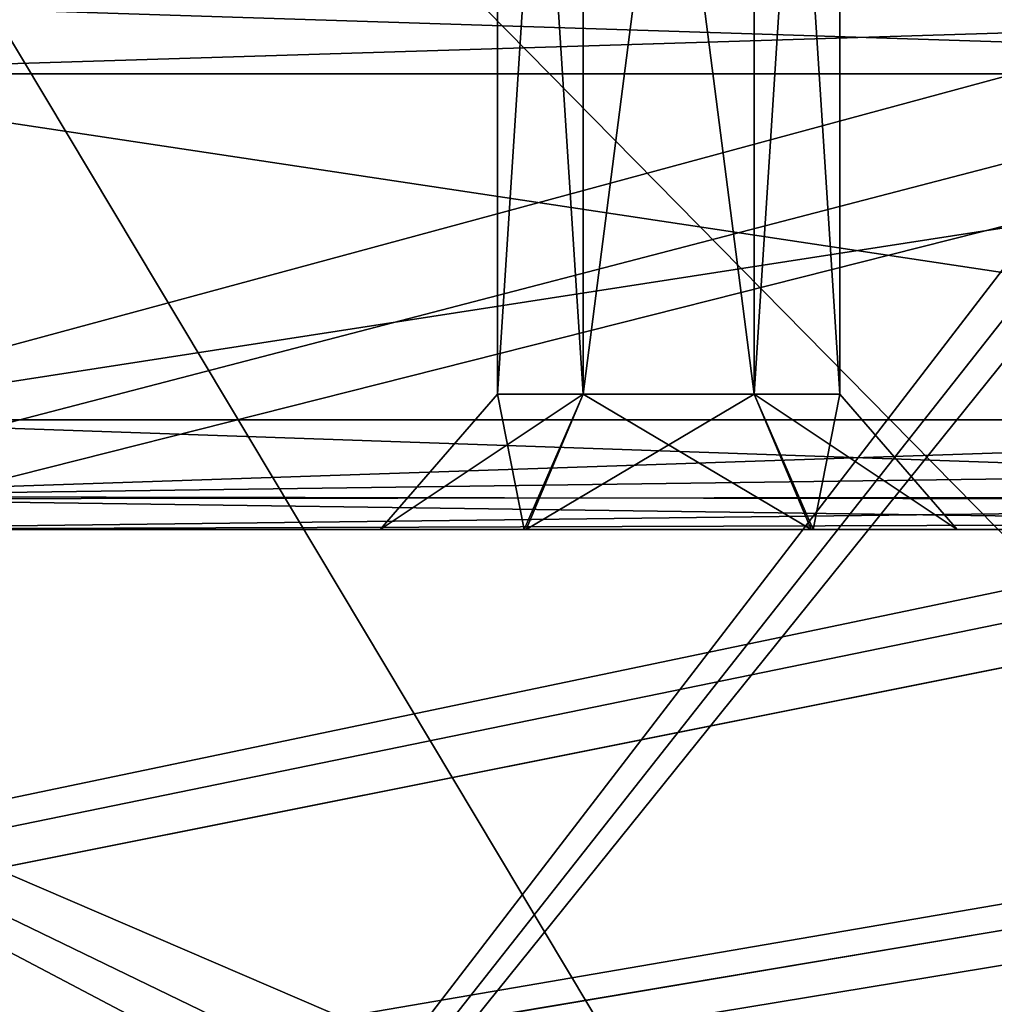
# Model space of a CAD drawing. Header units: inches. Extents: x -9.1 to 9.1, y -1.6 to 4.3.
# Tile 141 of 256: x -6.669 to -6.415, y -1.228 to -0.973. Entities that reach past the tile are written whole.
import ezdxf

# ---------------------------------------------------------------- set-up
doc = ezdxf.new("R2010")
doc.units = ezdxf.units.IN
doc.header["$LTSCALE"] = 81.481481
doc.header["$MEASUREMENT"] = 0
for name, color, linetype in [('1', 7, 'CONTINUOUS'), ('127', 7, 'CONTINUOUS'), ('13286', 7, 'CONTINUOUS'), ('13287', 7, 'CONTINUOUS'), ('13288', 7, 'CONTINUOUS'), ('13289', 7, 'CONTINUOUS'), ('13290', 7, 'CONTINUOUS'), ('13384', 7, 'CONTINUOUS'), ('13385', 7, 'CONTINUOUS'), ('13386', 7, 'CONTINUOUS'), ('13387', 7, 'CONTINUOUS'), ('13388', 7, 'CONTINUOUS'), ('13391', 7, 'CONTINUOUS'), ('13392', 7, 'CONTINUOUS'), ('13393', 7, 'CONTINUOUS'), ('13394', 7, 'CONTINUOUS'), ('13395', 7, 'CONTINUOUS'), ('166', 7, 'CONTINUOUS'), ('171', 7, 'CONTINUOUS'), ('1812', 7, 'CONTINUOUS'), ('1813', 7, 'CONTINUOUS'), ('1831', 7, 'CONTINUOUS'), ('2', 7, 'CONTINUOUS'), ('2463', 7, 'CONTINUOUS'), ('2464', 7, 'CONTINUOUS'), ('2467', 7, 'CONTINUOUS'), ('2492', 7, 'CONTINUOUS'), ('3', 7, 'CONTINUOUS'), ('395', 7, 'CONTINUOUS'), ('4', 7, 'CONTINUOUS'), ('4852', 7, 'CONTINUOUS'), ('5', 7, 'CONTINUOUS'), ('78', 7, 'CONTINUOUS'), ('95', 7, 'CONTINUOUS')]:
    doc.layers.add(name, color=color, linetype=linetype)

msp = doc.modelspace()

# ---------------------------------------------------------------- linework, layer by layer
at = {"layer": '1', "linetype": 'Continuous'}
for points in [[(-6.5445, -1.06991, -2.666), (-6.575, -1.105, -2.666), (-6.53752, -1.105, -2.6011), (-6.5445, -1.06991, -2.666)], [(-6.52225, -1.06991, -2.62746), (-6.5445, -1.06991, -2.666), (-6.53752, -1.105, -2.6011), (-6.52225, -1.06991, -2.62746)], [(-6.46299, -1.105, -2.6008), (-6.52225, -1.06991, -2.62746), (-6.53752, -1.105, -2.6011), (-6.46299, -1.105, -2.6008)], [(-6.47775, -1.06991, -2.62746), (-6.52225, -1.06991, -2.62746), (-6.46299, -1.105, -2.6008), (-6.47775, -1.06991, -2.62746)], [(-6.4555, -1.06991, -2.666), (-6.47775, -1.06991, -2.62746), (-6.425, -1.105, -2.666), (-6.4555, -1.06991, -2.666)], [(-6.425, -1.105, -2.666), (-6.47775, -1.06991, -2.62746), (-6.46299, -1.105, -2.6008), (-6.425, -1.105, -2.666)]]:
    msp.add_3dface(points, dxfattribs=at)
at = {"layer": '127', "linetype": 'Continuous'}
for points in [[(-6.11798, -1.43262, 4.05518), (-6.10081, -1.105, 4.05518), (-6.87969, -1.105, 4.05518), (-6.11798, -1.43262, 4.05518)], [(-6.11798, -1.43262, 4.05518), (-6.87969, -1.105, 4.05518), (-6.13352, -1.46623, 4.05518), (-6.11798, -1.43262, 4.05518)], [(-6.13352, -1.46623, 4.05518), (-6.87969, -1.105, 4.05518), (-6.16791, -1.48, 4.05518), (-6.13352, -1.46623, 4.05518)], [(-6.16791, -1.48, 4.05518), (-6.87969, -1.105, 4.05518), (-6.8031, -1.48, 4.05518), (-6.16791, -1.48, 4.05518)]]:
    msp.add_3dface(points, dxfattribs=at)
at = {"layer": '13286', "linetype": 'Continuous'}
for points in [[(-6.5445, -1.06991, -0.932), (-6.575, -1.105, -0.932), (-6.53752, -1.105, -0.8671), (-6.5445, -1.06991, -0.932)], [(-6.52225, -1.06991, -0.89346), (-6.5445, -1.06991, -0.932), (-6.53752, -1.105, -0.8671), (-6.52225, -1.06991, -0.89346)], [(-6.46299, -1.105, -0.8668), (-6.52225, -1.06991, -0.89346), (-6.53752, -1.105, -0.8671), (-6.46299, -1.105, -0.8668)], [(-6.47775, -1.06991, -0.89346), (-6.52225, -1.06991, -0.89346), (-6.46299, -1.105, -0.8668), (-6.47775, -1.06991, -0.89346)], [(-6.4555, -1.06991, -0.932), (-6.47775, -1.06991, -0.89346), (-6.425, -1.105, -0.932), (-6.4555, -1.06991, -0.932)], [(-6.425, -1.105, -0.932), (-6.47775, -1.06991, -0.89346), (-6.46299, -1.105, -0.8668), (-6.425, -1.105, -0.932)]]:
    msp.add_3dface(points, dxfattribs=at)
at = {"layer": '13287', "linetype": 'Continuous'}
for points in [[(-6.575, -1.105, -0.932), (-6.425, -1.105, -0.932), (-6.46299, -1.105, -0.8668), (-6.575, -1.105, -0.932)], [(-6.425, -1.105, -0.932), (-6.575, -1.105, -0.932), (-6.53701, -1.105, -0.9972), (-6.425, -1.105, -0.932)], [(-6.575, -1.105, -0.932), (-6.46299, -1.105, -0.8668), (-6.53752, -1.105, -0.8671), (-6.575, -1.105, -0.932)], [(-6.46248, -1.105, -0.9969), (-6.425, -1.105, -0.932), (-6.53701, -1.105, -0.9972), (-6.46248, -1.105, -0.9969)]]:
    msp.add_3dface(points, dxfattribs=at)
at = {"layer": '13288', "linetype": 'Continuous'}
for points in [[(-6.575, -1.105, -0.932), (-6.5445, -1.06991, -0.932), (-6.52225, -1.06991, -0.97054), (-6.575, -1.105, -0.932)], [(-6.53701, -1.105, -0.9972), (-6.575, -1.105, -0.932), (-6.52225, -1.06991, -0.97054), (-6.53701, -1.105, -0.9972)], [(-6.46248, -1.105, -0.9969), (-6.53701, -1.105, -0.9972), (-6.47775, -1.06991, -0.97054), (-6.46248, -1.105, -0.9969)], [(-6.47775, -1.06991, -0.97054), (-6.53701, -1.105, -0.9972), (-6.52225, -1.06991, -0.97054), (-6.47775, -1.06991, -0.97054)], [(-6.4555, -1.06991, -0.932), (-6.46248, -1.105, -0.9969), (-6.47775, -1.06991, -0.97054), (-6.4555, -1.06991, -0.932)], [(-6.4555, -1.06991, -0.932), (-6.425, -1.105, -0.932), (-6.46248, -1.105, -0.9969), (-6.4555, -1.06991, -0.932)]]:
    msp.add_3dface(points, dxfattribs=at)
at = {"layer": '13289', "linetype": 'Continuous'}
for points in [[(-6.52225, -1.06991, -0.97054), (-6.5445, -1.06991, -0.932), (-6.52225, -0.725, -0.97054), (-6.52225, -1.06991, -0.97054)], [(-6.52225, -0.725, -0.97054), (-6.5445, -1.06991, -0.932), (-6.5445, -0.725, -0.932), (-6.52225, -0.725, -0.97054)], [(-6.47775, -1.06991, -0.97054), (-6.52225, -1.06991, -0.97054), (-6.47775, -0.725, -0.97054), (-6.47775, -1.06991, -0.97054)], [(-6.47775, -0.725, -0.97054), (-6.52225, -1.06991, -0.97054), (-6.52225, -0.725, -0.97054), (-6.47775, -0.725, -0.97054)], [(-6.4555, -1.06991, -0.932), (-6.47775, -1.06991, -0.97054), (-6.4555, -0.725, -0.932), (-6.4555, -1.06991, -0.932)], [(-6.4555, -0.725, -0.932), (-6.47775, -1.06991, -0.97054), (-6.47775, -0.725, -0.97054), (-6.4555, -0.725, -0.932)]]:
    msp.add_3dface(points, dxfattribs=at)
at = {"layer": '13290', "linetype": 'Continuous'}
for points in [[(-6.5445, -1.06991, -0.932), (-6.52225, -1.06991, -0.89346), (-6.5445, -0.725, -0.932), (-6.5445, -1.06991, -0.932)], [(-6.5445, -0.725, -0.932), (-6.52225, -1.06991, -0.89346), (-6.52225, -0.725, -0.89346), (-6.5445, -0.725, -0.932)], [(-6.52225, -1.06991, -0.89346), (-6.47775, -1.06991, -0.89346), (-6.52225, -0.725, -0.89346), (-6.52225, -1.06991, -0.89346)], [(-6.52225, -0.725, -0.89346), (-6.47775, -1.06991, -0.89346), (-6.47775, -0.725, -0.89346), (-6.52225, -0.725, -0.89346)], [(-6.47775, -1.06991, -0.89346), (-6.4555, -1.06991, -0.932), (-6.47775, -0.725, -0.89346), (-6.47775, -1.06991, -0.89346)], [(-6.4555, -1.06991, -0.932), (-6.4555, -0.725, -0.932), (-6.47775, -0.725, -0.89346), (-6.4555, -1.06991, -0.932)]]:
    msp.add_3dface(points, dxfattribs=at)
at = {"layer": '13384', "linetype": 'Continuous'}
for points in [[(-6.5445, -1.06991, 0.932), (-6.575, -1.105, 0.932), (-6.53752, -1.105, 0.9969), (-6.5445, -1.06991, 0.932)], [(-6.52225, -1.06991, 0.97054), (-6.5445, -1.06991, 0.932), (-6.53752, -1.105, 0.9969), (-6.52225, -1.06991, 0.97054)], [(-6.46299, -1.105, 0.9972), (-6.52225, -1.06991, 0.97054), (-6.53752, -1.105, 0.9969), (-6.46299, -1.105, 0.9972)], [(-6.47775, -1.06991, 0.97054), (-6.52225, -1.06991, 0.97054), (-6.46299, -1.105, 0.9972), (-6.47775, -1.06991, 0.97054)], [(-6.4555, -1.06991, 0.932), (-6.47775, -1.06991, 0.97054), (-6.425, -1.105, 0.932), (-6.4555, -1.06991, 0.932)], [(-6.425, -1.105, 0.932), (-6.47775, -1.06991, 0.97054), (-6.46299, -1.105, 0.9972), (-6.425, -1.105, 0.932)]]:
    msp.add_3dface(points, dxfattribs=at)
at = {"layer": '13385', "linetype": 'Continuous'}
for points in [[(-6.575, -1.105, 0.932), (-6.425, -1.105, 0.932), (-6.46299, -1.105, 0.9972), (-6.575, -1.105, 0.932)], [(-6.425, -1.105, 0.932), (-6.575, -1.105, 0.932), (-6.53701, -1.105, 0.8668), (-6.425, -1.105, 0.932)], [(-6.575, -1.105, 0.932), (-6.46299, -1.105, 0.9972), (-6.53752, -1.105, 0.9969), (-6.575, -1.105, 0.932)], [(-6.46248, -1.105, 0.8671), (-6.425, -1.105, 0.932), (-6.53701, -1.105, 0.8668), (-6.46248, -1.105, 0.8671)]]:
    msp.add_3dface(points, dxfattribs=at)
at = {"layer": '13386', "linetype": 'Continuous'}
for points in [[(-6.575, -1.105, 0.932), (-6.5445, -1.06991, 0.932), (-6.52225, -1.06991, 0.89346), (-6.575, -1.105, 0.932)], [(-6.53701, -1.105, 0.8668), (-6.575, -1.105, 0.932), (-6.52225, -1.06991, 0.89346), (-6.53701, -1.105, 0.8668)], [(-6.46248, -1.105, 0.8671), (-6.53701, -1.105, 0.8668), (-6.47775, -1.06991, 0.89346), (-6.46248, -1.105, 0.8671)], [(-6.47775, -1.06991, 0.89346), (-6.53701, -1.105, 0.8668), (-6.52225, -1.06991, 0.89346), (-6.47775, -1.06991, 0.89346)], [(-6.4555, -1.06991, 0.932), (-6.46248, -1.105, 0.8671), (-6.47775, -1.06991, 0.89346), (-6.4555, -1.06991, 0.932)], [(-6.4555, -1.06991, 0.932), (-6.425, -1.105, 0.932), (-6.46248, -1.105, 0.8671), (-6.4555, -1.06991, 0.932)]]:
    msp.add_3dface(points, dxfattribs=at)
at = {"layer": '13387', "linetype": 'Continuous'}
for points in [[(-6.52225, -1.06991, 0.89346), (-6.5445, -1.06991, 0.932), (-6.52225, -0.725, 0.89346), (-6.52225, -1.06991, 0.89346)], [(-6.52225, -0.725, 0.89346), (-6.5445, -1.06991, 0.932), (-6.5445, -0.725, 0.932), (-6.52225, -0.725, 0.89346)], [(-6.47775, -1.06991, 0.89346), (-6.52225, -1.06991, 0.89346), (-6.47775, -0.725, 0.89346), (-6.47775, -1.06991, 0.89346)], [(-6.47775, -0.725, 0.89346), (-6.52225, -1.06991, 0.89346), (-6.52225, -0.725, 0.89346), (-6.47775, -0.725, 0.89346)], [(-6.4555, -1.06991, 0.932), (-6.47775, -1.06991, 0.89346), (-6.4555, -0.725, 0.932), (-6.4555, -1.06991, 0.932)], [(-6.4555, -0.725, 0.932), (-6.47775, -1.06991, 0.89346), (-6.47775, -0.725, 0.89346), (-6.4555, -0.725, 0.932)]]:
    msp.add_3dface(points, dxfattribs=at)
at = {"layer": '13388', "linetype": 'Continuous'}
for points in [[(-6.5445, -1.06991, 0.932), (-6.52225, -1.06991, 0.97054), (-6.5445, -0.725, 0.932), (-6.5445, -1.06991, 0.932)], [(-6.5445, -0.725, 0.932), (-6.52225, -1.06991, 0.97054), (-6.52225, -0.725, 0.97054), (-6.5445, -0.725, 0.932)], [(-6.52225, -1.06991, 0.97054), (-6.47775, -1.06991, 0.97054), (-6.52225, -0.725, 0.97054), (-6.52225, -1.06991, 0.97054)], [(-6.52225, -0.725, 0.97054), (-6.47775, -1.06991, 0.97054), (-6.47775, -0.725, 0.97054), (-6.52225, -0.725, 0.97054)], [(-6.47775, -1.06991, 0.97054), (-6.4555, -1.06991, 0.932), (-6.47775, -0.725, 0.97054), (-6.47775, -1.06991, 0.97054)], [(-6.4555, -1.06991, 0.932), (-6.4555, -0.725, 0.932), (-6.47775, -0.725, 0.97054), (-6.4555, -1.06991, 0.932)]]:
    msp.add_3dface(points, dxfattribs=at)
at = {"layer": '13391', "linetype": 'Continuous'}
for points in [[(-6.5445, -1.06991, 2.666), (-6.575, -1.105, 2.666), (-6.53752, -1.105, 2.7309), (-6.5445, -1.06991, 2.666)], [(-6.52225, -1.06991, 2.70454), (-6.5445, -1.06991, 2.666), (-6.53752, -1.105, 2.7309), (-6.52225, -1.06991, 2.70454)], [(-6.46299, -1.105, 2.7312), (-6.52225, -1.06991, 2.70454), (-6.53752, -1.105, 2.7309), (-6.46299, -1.105, 2.7312)], [(-6.47775, -1.06991, 2.70454), (-6.52225, -1.06991, 2.70454), (-6.46299, -1.105, 2.7312), (-6.47775, -1.06991, 2.70454)], [(-6.4555, -1.06991, 2.666), (-6.47775, -1.06991, 2.70454), (-6.425, -1.105, 2.666), (-6.4555, -1.06991, 2.666)], [(-6.425, -1.105, 2.666), (-6.47775, -1.06991, 2.70454), (-6.46299, -1.105, 2.7312), (-6.425, -1.105, 2.666)]]:
    msp.add_3dface(points, dxfattribs=at)
at = {"layer": '13392', "linetype": 'Continuous'}
for points in [[(-6.575, -1.105, 2.666), (-6.425, -1.105, 2.666), (-6.46299, -1.105, 2.7312), (-6.575, -1.105, 2.666)], [(-6.425, -1.105, 2.666), (-6.575, -1.105, 2.666), (-6.53701, -1.105, 2.6008), (-6.425, -1.105, 2.666)], [(-6.575, -1.105, 2.666), (-6.46299, -1.105, 2.7312), (-6.53752, -1.105, 2.7309), (-6.575, -1.105, 2.666)], [(-6.46248, -1.105, 2.6011), (-6.425, -1.105, 2.666), (-6.53701, -1.105, 2.6008), (-6.46248, -1.105, 2.6011)]]:
    msp.add_3dface(points, dxfattribs=at)
at = {"layer": '13393', "linetype": 'Continuous'}
for points in [[(-6.575, -1.105, 2.666), (-6.5445, -1.06991, 2.666), (-6.52225, -1.06991, 2.62746), (-6.575, -1.105, 2.666)], [(-6.53701, -1.105, 2.6008), (-6.575, -1.105, 2.666), (-6.52225, -1.06991, 2.62746), (-6.53701, -1.105, 2.6008)], [(-6.46248, -1.105, 2.6011), (-6.53701, -1.105, 2.6008), (-6.47775, -1.06991, 2.62746), (-6.46248, -1.105, 2.6011)], [(-6.47775, -1.06991, 2.62746), (-6.53701, -1.105, 2.6008), (-6.52225, -1.06991, 2.62746), (-6.47775, -1.06991, 2.62746)], [(-6.4555, -1.06991, 2.666), (-6.46248, -1.105, 2.6011), (-6.47775, -1.06991, 2.62746), (-6.4555, -1.06991, 2.666)], [(-6.4555, -1.06991, 2.666), (-6.425, -1.105, 2.666), (-6.46248, -1.105, 2.6011), (-6.4555, -1.06991, 2.666)]]:
    msp.add_3dface(points, dxfattribs=at)
at = {"layer": '13394', "linetype": 'Continuous'}
for points in [[(-6.52225, -1.06991, 2.62746), (-6.5445, -1.06991, 2.666), (-6.52225, -0.725, 2.62746), (-6.52225, -1.06991, 2.62746)], [(-6.52225, -0.725, 2.62746), (-6.5445, -1.06991, 2.666), (-6.5445, -0.725, 2.666), (-6.52225, -0.725, 2.62746)], [(-6.47775, -1.06991, 2.62746), (-6.52225, -1.06991, 2.62746), (-6.47775, -0.725, 2.62746), (-6.47775, -1.06991, 2.62746)], [(-6.47775, -0.725, 2.62746), (-6.52225, -1.06991, 2.62746), (-6.52225, -0.725, 2.62746), (-6.47775, -0.725, 2.62746)], [(-6.4555, -1.06991, 2.666), (-6.47775, -1.06991, 2.62746), (-6.4555, -0.725, 2.666), (-6.4555, -1.06991, 2.666)], [(-6.4555, -0.725, 2.666), (-6.47775, -1.06991, 2.62746), (-6.47775, -0.725, 2.62746), (-6.4555, -0.725, 2.666)]]:
    msp.add_3dface(points, dxfattribs=at)
at = {"layer": '13395', "linetype": 'Continuous'}
for points in [[(-6.5445, -1.06991, 2.666), (-6.52225, -1.06991, 2.70454), (-6.5445, -0.725, 2.666), (-6.5445, -1.06991, 2.666)], [(-6.5445, -0.725, 2.666), (-6.52225, -1.06991, 2.70454), (-6.52225, -0.725, 2.70454), (-6.5445, -0.725, 2.666)], [(-6.52225, -1.06991, 2.70454), (-6.47775, -1.06991, 2.70454), (-6.52225, -0.725, 2.70454), (-6.52225, -1.06991, 2.70454)], [(-6.52225, -0.725, 2.70454), (-6.47775, -1.06991, 2.70454), (-6.47775, -0.725, 2.70454), (-6.52225, -0.725, 2.70454)], [(-6.47775, -1.06991, 2.70454), (-6.4555, -1.06991, 2.666), (-6.47775, -0.725, 2.70454), (-6.47775, -1.06991, 2.70454)], [(-6.4555, -1.06991, 2.666), (-6.4555, -0.725, 2.666), (-6.47775, -0.725, 2.70454), (-6.4555, -1.06991, 2.666)]]:
    msp.add_3dface(points, dxfattribs=at)
at = {"layer": '166', "linetype": 'Continuous'}
for points in [[(-6.87969, -1.105, 4.05518), (-6.10081, -1.105, 4.05518), (-6.87969, -1.105, 3.78284), (-6.87969, -1.105, 4.05518)], [(-6.87969, -1.105, 3.78284), (-6.10081, -1.105, 4.05518), (-6.87554, -1.105, 3.76292), (-6.87969, -1.105, 3.78284)], [(-6.10081, -1.105, 4.05518), (-6.86379, -1.105, 3.7463), (-6.87554, -1.105, 3.76292), (-6.10081, -1.105, 4.05518)], [(-6.86379, -1.105, 3.7463), (-6.10081, -1.105, 4.05518), (-6.84854, -1.105, 3.73045), (-6.86379, -1.105, 3.7463)], [(-6.10081, -1.105, 4.05518), (-6.83513, -1.105, 3.71302), (-6.84854, -1.105, 3.73045), (-6.10081, -1.105, 4.05518)], [(-6.83513, -1.105, 3.71302), (-6.10081, -1.105, 4.05518), (-6.79873, -1.105, 3.67989), (-6.83513, -1.105, 3.71302)], [(-6.79873, -1.105, 3.67989), (-6.10081, -1.105, 4.05518), (-6.78794, -1.105, 3.67331), (-6.79873, -1.105, 3.67989)], [(-6.78794, -1.105, 3.67331), (-6.10081, -1.105, 4.05518), (-6.7482, -1.105, 3.65058), (-6.78794, -1.105, 3.67331)], [(-6.74978, -1.105, 3.50597), (-6.74409, -1.105, 3.57837), (-6.15774, -1.105, 3.65059), (-6.74978, -1.105, 3.50597)], [(-6.15774, -1.105, 3.50597), (-6.74978, -1.105, 3.50597), (-6.15774, -1.105, 3.65059), (-6.15774, -1.105, 3.50597)], [(-6.7482, -1.105, 3.65058), (-6.10081, -1.105, 4.05518), (-6.74409, -1.105, 3.57837), (-6.7482, -1.105, 3.65058)], [(-6.74409, -1.105, 3.57837), (-6.10081, -1.105, 4.05518), (-6.15774, -1.105, 3.65059), (-6.74409, -1.105, 3.57837)]]:
    msp.add_3dface(points, dxfattribs=at)
at = {"layer": '171', "linetype": 'Continuous'}
for points in [[(-6.10081, -1.105, -4.04245), (-6.87969, -1.105, -4.04245), (-6.10081, -1.105, -3.7469), (-6.10081, -1.105, -4.04245)], [(-6.10081, -1.105, -3.7469), (-6.87969, -1.105, -4.04245), (-6.11457, -1.105, -3.6997), (-6.10081, -1.105, -3.7469)], [(-6.11457, -1.105, -3.6997), (-6.87969, -1.105, -4.04245), (-6.13284, -1.105, -3.67513), (-6.11457, -1.105, -3.6997)], [(-6.13284, -1.105, -3.67513), (-6.87969, -1.105, -4.04245), (-6.15774, -1.105, -3.65059), (-6.13284, -1.105, -3.67513)], [(-6.15774, -1.105, -3.65059), (-6.87969, -1.105, -4.04245), (-6.15819, -1.105, -3.50599), (-6.15774, -1.105, -3.65059)], [(-6.15819, -1.105, -3.50599), (-6.87969, -1.105, -4.04245), (-6.73352, -1.105, -3.65059), (-6.15819, -1.105, -3.50599)], [(-6.73498, -1.105, -3.50597), (-6.15819, -1.105, -3.50599), (-6.72963, -1.105, -3.57837), (-6.73498, -1.105, -3.50597)], [(-6.72963, -1.105, -3.57837), (-6.15819, -1.105, -3.50599), (-6.73352, -1.105, -3.65059), (-6.72963, -1.105, -3.57837)]]:
    msp.add_3dface(points, dxfattribs=at)
at = {"layer": '1812', "linetype": 'Continuous'}
for points in [[(-6.74975, -1.07657, 3.47601), (-6.74975, -1.09647, 3.48502), (-6.15923, -1.07657, 3.47601), (-6.74975, -1.07657, 3.47601)], [(-6.15923, -1.07657, 3.47601), (-6.74975, -1.09647, 3.48502), (-6.14301, -1.0882, 3.47903), (-6.15923, -1.07657, 3.47601)], [(-6.74975, -1.09647, 3.48502), (-6.1287, -1.0975, 3.48613), (-6.14301, -1.0882, 3.47903), (-6.74975, -1.09647, 3.48502)], [(-6.74975, -1.09647, 3.48502), (-6.74978, -1.105, 3.50597), (-6.1287, -1.0975, 3.48613), (-6.74975, -1.09647, 3.48502)], [(-6.1287, -1.0975, 3.48613), (-6.74978, -1.105, 3.50597), (-6.14257, -1.10305, 3.49532), (-6.1287, -1.0975, 3.48613)], [(-6.74978, -1.105, 3.50597), (-6.15774, -1.105, 3.50597), (-6.14257, -1.10305, 3.49532), (-6.74978, -1.105, 3.50597)]]:
    msp.add_3dface(points, dxfattribs=at)
at = {"layer": '1813', "linetype": 'Continuous'}
for points in [[(-6.7559, -0.98664, 3.4713), (-6.74975, -1.07657, 3.47601), (-6.15923, -1.07657, 3.47601), (-6.7559, -0.98664, 3.4713)], [(-6.15452, -0.98664, 3.4713), (-6.7559, -0.98664, 3.4713), (-6.15923, -1.07657, 3.47601), (-6.15452, -0.98664, 3.4713)]]:
    msp.add_3dface(points, dxfattribs=at)
at = {"layer": '1831', "linetype": 'Continuous'}
for points in [[(-6.3145, -1.57343, 4.42625), (-6.82519, -1.57343, 4.42625), (-6.8742, -0.63817, 4.47526), (-6.3145, -1.57343, 4.42625)], [(-6.29296, -1.22837, 4.44433), (-6.3145, -1.57343, 4.42625), (-6.8742, -0.63817, 4.47526), (-6.29296, -1.22837, 4.44433)], [(-6.26972, -0.88348, 4.46241), (-6.29296, -1.22837, 4.44433), (-6.8742, -0.63817, 4.47526), (-6.26972, -0.88348, 4.46241)]]:
    msp.add_3dface(points, dxfattribs=at)
at = {"layer": '2', "linetype": 'Continuous'}
for points in [[(-6.575, -1.105, -2.666), (-6.425, -1.105, -2.666), (-6.46299, -1.105, -2.6008), (-6.575, -1.105, -2.666)], [(-6.425, -1.105, -2.666), (-6.575, -1.105, -2.666), (-6.53701, -1.105, -2.7312), (-6.425, -1.105, -2.666)], [(-6.575, -1.105, -2.666), (-6.46299, -1.105, -2.6008), (-6.53752, -1.105, -2.6011), (-6.575, -1.105, -2.666)], [(-6.46248, -1.105, -2.7309), (-6.425, -1.105, -2.666), (-6.53701, -1.105, -2.7312), (-6.46248, -1.105, -2.7309)]]:
    msp.add_3dface(points, dxfattribs=at)
at = {"layer": '2463', "linetype": 'Continuous'}
for points in [[(-6.15923, -1.07657, -3.47601), (-6.15923, -1.09648, -3.48502), (-6.7349, -1.07657, -3.47601), (-6.15923, -1.07657, -3.47601)], [(-6.7349, -1.07657, -3.47601), (-6.15923, -1.09648, -3.48502), (-6.7349, -1.09705, -3.48563), (-6.7349, -1.07657, -3.47601)], [(-6.15819, -1.105, -3.50599), (-6.73498, -1.105, -3.50597), (-6.7349, -1.09705, -3.48563), (-6.15819, -1.105, -3.50599)], [(-6.15923, -1.09648, -3.48502), (-6.15819, -1.105, -3.50599), (-6.7349, -1.09705, -3.48563), (-6.15923, -1.09648, -3.48502)]]:
    msp.add_3dface(points, dxfattribs=at)
at = {"layer": '2464', "linetype": 'Continuous'}
for points in [[(-6.74096, -0.98664, -3.4713), (-6.15452, -0.98664, -3.4713), (-6.7349, -1.07657, -3.47601), (-6.74096, -0.98664, -3.4713)], [(-6.15452, -0.98664, -3.4713), (-6.15923, -1.07657, -3.47601), (-6.7349, -1.07657, -3.47601), (-6.15452, -0.98664, -3.4713)]]:
    msp.add_3dface(points, dxfattribs=at)
at = {"layer": '2467', "linetype": 'Continuous'}
for points in [[(-6.15145, -0.96797, -3.46279), (-6.15452, -0.98664, -3.4713), (-6.75377, -0.96737, -3.46215), (-6.15145, -0.96797, -3.46279)], [(-6.75377, -0.96737, -3.46215), (-6.15452, -0.98664, -3.4713), (-6.74096, -0.98664, -3.4713), (-6.75377, -0.96737, -3.46215)]]:
    msp.add_3dface(points, dxfattribs=at)
at = {"layer": '2492', "linetype": 'Continuous'}
for points in [[(-6.8742, -0.63817, -4.47526), (-6.82519, -1.57343, -4.42625), (-6.1063, -0.63817, -4.47526), (-6.8742, -0.63817, -4.47526)], [(-6.1063, -0.63817, -4.47526), (-6.82519, -1.57343, -4.42625), (-6.24995, -0.84342, -4.4645), (-6.1063, -0.63817, -4.47526)], [(-6.82519, -1.57343, -4.42625), (-6.26972, -0.88348, -4.46241), (-6.24995, -0.84342, -4.4645), (-6.82519, -1.57343, -4.42625)], [(-6.82519, -1.57343, -4.42625), (-6.29296, -1.22837, -4.44433), (-6.26972, -0.88348, -4.46241), (-6.82519, -1.57343, -4.42625)]]:
    msp.add_3dface(points, dxfattribs=at)
at = {"layer": '3', "linetype": 'Continuous'}
for points in [[(-6.575, -1.105, -2.666), (-6.5445, -1.06991, -2.666), (-6.52225, -1.06991, -2.70454), (-6.575, -1.105, -2.666)], [(-6.53701, -1.105, -2.7312), (-6.575, -1.105, -2.666), (-6.52225, -1.06991, -2.70454), (-6.53701, -1.105, -2.7312)], [(-6.46248, -1.105, -2.7309), (-6.53701, -1.105, -2.7312), (-6.47775, -1.06991, -2.70454), (-6.46248, -1.105, -2.7309)], [(-6.47775, -1.06991, -2.70454), (-6.53701, -1.105, -2.7312), (-6.52225, -1.06991, -2.70454), (-6.47775, -1.06991, -2.70454)], [(-6.4555, -1.06991, -2.666), (-6.46248, -1.105, -2.7309), (-6.47775, -1.06991, -2.70454), (-6.4555, -1.06991, -2.666)], [(-6.4555, -1.06991, -2.666), (-6.425, -1.105, -2.666), (-6.46248, -1.105, -2.7309), (-6.4555, -1.06991, -2.666)]]:
    msp.add_3dface(points, dxfattribs=at)
at = {"layer": '395', "linetype": 'Continuous'}
for points in [[(-8.57837, -1.57343, 4.62775), (8.57837, -1.57343, 4.62775), (-8.52935, -0.63817, 4.57874), (-8.57837, -1.57343, 4.62775)], [(-8.52935, -0.63817, 4.57874), (8.57837, -1.57343, 4.62775), (-7.12257, -0.63817, 4.57874), (-8.52935, -0.63817, 4.57874)], [(-7.12257, -0.63817, 4.57874), (8.57837, -1.57343, 4.62775), (-6.87743, -0.63817, 4.57874), (-7.12257, -0.63817, 4.57874)], [(-6.87743, -0.63817, 4.57874), (8.57837, -1.57343, 4.62775), (-6.10307, -0.63817, 4.57874), (-6.87743, -0.63817, 4.57874)]]:
    msp.add_3dface(points, dxfattribs=at)
at = {"layer": '4', "linetype": 'Continuous'}
for points in [[(-6.52225, -1.06991, -2.70454), (-6.5445, -1.06991, -2.666), (-6.52225, -0.725, -2.70454), (-6.52225, -1.06991, -2.70454)], [(-6.52225, -0.725, -2.70454), (-6.5445, -1.06991, -2.666), (-6.5445, -0.725, -2.666), (-6.52225, -0.725, -2.70454)], [(-6.47775, -1.06991, -2.70454), (-6.52225, -1.06991, -2.70454), (-6.47775, -0.725, -2.70454), (-6.47775, -1.06991, -2.70454)], [(-6.47775, -0.725, -2.70454), (-6.52225, -1.06991, -2.70454), (-6.52225, -0.725, -2.70454), (-6.47775, -0.725, -2.70454)], [(-6.4555, -1.06991, -2.666), (-6.47775, -1.06991, -2.70454), (-6.4555, -0.725, -2.666), (-6.4555, -1.06991, -2.666)], [(-6.4555, -0.725, -2.666), (-6.47775, -1.06991, -2.70454), (-6.47775, -0.725, -2.70454), (-6.4555, -0.725, -2.666)]]:
    msp.add_3dface(points, dxfattribs=at)
at = {"layer": '4852', "linetype": 'Continuous'}
for points in [[(-6.77019, -0.96688, 3.46159), (-6.7559, -0.98664, 3.4713), (-6.15144, -0.96792, 3.46274), (-6.77019, -0.96688, 3.46159)], [(-6.7559, -0.98664, 3.4713), (-6.15452, -0.98664, 3.4713), (-6.15144, -0.96792, 3.46274), (-6.7559, -0.98664, 3.4713)]]:
    msp.add_3dface(points, dxfattribs=at)
at = {"layer": '5', "linetype": 'Continuous'}
for points in [[(-6.5445, -1.06991, -2.666), (-6.52225, -1.06991, -2.62746), (-6.5445, -0.725, -2.666), (-6.5445, -1.06991, -2.666)], [(-6.5445, -0.725, -2.666), (-6.52225, -1.06991, -2.62746), (-6.52225, -0.725, -2.62746), (-6.5445, -0.725, -2.666)], [(-6.52225, -1.06991, -2.62746), (-6.47775, -1.06991, -2.62746), (-6.52225, -0.725, -2.62746), (-6.52225, -1.06991, -2.62746)], [(-6.52225, -0.725, -2.62746), (-6.47775, -1.06991, -2.62746), (-6.47775, -0.725, -2.62746), (-6.52225, -0.725, -2.62746)], [(-6.47775, -1.06991, -2.62746), (-6.4555, -1.06991, -2.666), (-6.47775, -0.725, -2.62746), (-6.47775, -1.06991, -2.62746)], [(-6.4555, -1.06991, -2.666), (-6.4555, -0.725, -2.666), (-6.47775, -0.725, -2.62746), (-6.4555, -1.06991, -2.666)]]:
    msp.add_3dface(points, dxfattribs=at)
at = {"layer": '78', "linetype": 'Continuous'}
for points in [[(-1.89693, -0.63817, -4.57874), (-8.57837, -1.57343, -4.62775), (-1.93754, -0.62103, -4.57784), (-1.89693, -0.63817, -4.57874)], [(-1.93754, -0.62103, -4.57784), (-8.57837, -1.57343, -4.62775), (-2.10307, -0.63817, -4.57874), (-1.93754, -0.62103, -4.57784)], [(-2.87743, -0.63817, -4.57874), (-8.57837, -1.57343, -4.62775), (-2.91804, -0.62103, -4.57784), (-2.87743, -0.63817, -4.57874)], [(-2.91804, -0.62103, -4.57784), (-8.57837, -1.57343, -4.62775), (-3.12257, -0.63817, -4.57874), (-2.91804, -0.62103, -4.57784)], [(-4.87743, -0.63817, -4.57874), (-8.57837, -1.57343, -4.62775), (-4.91804, -0.62103, -4.57784), (-4.87743, -0.63817, -4.57874)], [(-4.91804, -0.62103, -4.57784), (-8.57837, -1.57343, -4.62775), (-5.12257, -0.63817, -4.57874), (-4.91804, -0.62103, -4.57784)], [(-5.89693, -0.63817, -4.57874), (-8.57837, -1.57343, -4.62775), (-5.93754, -0.62103, -4.57784), (-5.89693, -0.63817, -4.57874)], [(-5.93754, -0.62103, -4.57784), (-8.57837, -1.57343, -4.62775), (-6.10307, -0.63817, -4.57874), (-5.93754, -0.62103, -4.57784)], [(-3.89693, -0.63817, -4.57874), (-8.57837, -1.57343, -4.62775), (-3.93699, -0.62156, -4.57787), (-3.89693, -0.63817, -4.57874)], [(-3.93699, -0.62156, -4.57787), (-8.57837, -1.57343, -4.62775), (-4.10307, -0.63817, -4.57874), (-3.93699, -0.62156, -4.57787)], [(8.57837, -1.57343, -4.62775), (-8.57837, -1.57343, -4.62775), (8.52935, -0.63817, -4.57874), (8.57837, -1.57343, -4.62775)], [(5.89693, -0.63817, -4.57874), (-8.57837, -1.57343, -4.62775), (5.12257, -0.63817, -4.57874), (5.89693, -0.63817, -4.57874)], [(-8.57837, -1.57343, -4.62775), (5.89693, -0.63817, -4.57874), (6.10307, -0.63817, -4.57874), (-8.57837, -1.57343, -4.62775)], [(5.12257, -0.63817, -4.57874), (-8.57837, -1.57343, -4.62775), (4.87743, -0.63817, -4.57874), (5.12257, -0.63817, -4.57874)], [(4.87743, -0.63817, -4.57874), (-8.57837, -1.57343, -4.62775), (4.10307, -0.63817, -4.57874), (4.87743, -0.63817, -4.57874)], [(4.10307, -0.63817, -4.57874), (-8.57837, -1.57343, -4.62775), (3.89693, -0.63817, -4.57874), (4.10307, -0.63817, -4.57874)], [(3.89693, -0.63817, -4.57874), (-8.57837, -1.57343, -4.62775), (3.12257, -0.63817, -4.57874), (3.89693, -0.63817, -4.57874)], [(3.12257, -0.63817, -4.57874), (-8.57837, -1.57343, -4.62775), (2.87743, -0.63817, -4.57874), (3.12257, -0.63817, -4.57874)], [(2.87743, -0.63817, -4.57874), (-8.57837, -1.57343, -4.62775), (2.10307, -0.63817, -4.57874), (2.87743, -0.63817, -4.57874)], [(2.10307, -0.63817, -4.57874), (-8.57837, -1.57343, -4.62775), (1.89693, -0.63817, -4.57874), (2.10307, -0.63817, -4.57874)], [(1.89693, -0.63817, -4.57874), (-8.57837, -1.57343, -4.62775), (-1.89693, -0.63817, -4.57874), (1.89693, -0.63817, -4.57874)], [(-2.10307, -0.63817, -4.57874), (-8.57837, -1.57343, -4.62775), (-2.87743, -0.63817, -4.57874), (-2.10307, -0.63817, -4.57874)], [(-3.12257, -0.63817, -4.57874), (-8.57837, -1.57343, -4.62775), (-3.89693, -0.63817, -4.57874), (-3.12257, -0.63817, -4.57874)], [(-4.10307, -0.63817, -4.57874), (-8.57837, -1.57343, -4.62775), (-4.87743, -0.63817, -4.57874), (-4.10307, -0.63817, -4.57874)], [(-5.12257, -0.63817, -4.57874), (-8.57837, -1.57343, -4.62775), (-5.89693, -0.63817, -4.57874), (-5.12257, -0.63817, -4.57874)], [(-6.10307, -0.63817, -4.57874), (-8.57837, -1.57343, -4.62775), (-6.87743, -0.63817, -4.57874), (-6.10307, -0.63817, -4.57874)], [(8.52935, -0.63817, -4.57874), (-8.57837, -1.57343, -4.62775), (7.12257, -0.63817, -4.57874), (8.52935, -0.63817, -4.57874)], [(7.12257, -0.63817, -4.57874), (-8.57837, -1.57343, -4.62775), (6.87743, -0.63817, -4.57874), (7.12257, -0.63817, -4.57874)], [(6.87743, -0.63817, -4.57874), (-8.57837, -1.57343, -4.62775), (6.10307, -0.63817, -4.57874), (6.87743, -0.63817, -4.57874)]]:
    msp.add_3dface(points, dxfattribs=at)
at = {"layer": '95', "linetype": 'Continuous'}
for points in [[(-6.86302, -1.42314, -4.04245), (-6.87969, -1.105, -4.04245), (-6.10081, -1.105, -4.04245), (-6.86302, -1.42314, -4.04245)], [(-6.8444, -1.46352, -4.04245), (-6.86302, -1.42314, -4.04245), (-6.10081, -1.105, -4.04245), (-6.8444, -1.46352, -4.04245)], [(-6.8031, -1.48, -4.04245), (-6.8444, -1.46352, -4.04245), (-6.10081, -1.105, -4.04245), (-6.8031, -1.48, -4.04245)], [(-6.16791, -1.48, -4.04245), (-6.8031, -1.48, -4.04245), (-6.10081, -1.105, -4.04245), (-6.16791, -1.48, -4.04245)]]:
    msp.add_3dface(points, dxfattribs=at)

doc.saveas('drawing.dxf')
